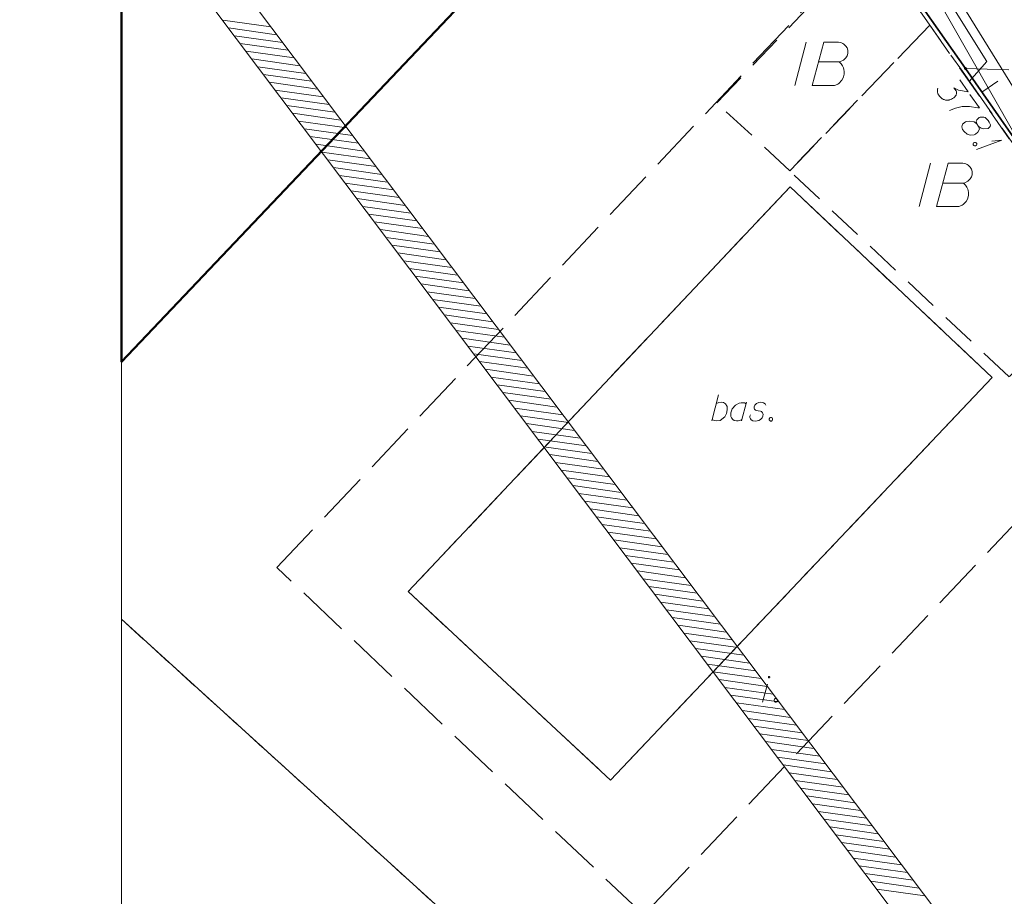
# Model space of a CAD drawing. Header units: metres. Extents: x 5555129 to 5556676, y 5635595 to 5636517.
# Tile 16 of 256: x 5555130 to 5555158, y 5636272 to 5636297. Entities that reach past the tile are written whole.
import ezdxf

# ---------------------------------------------------------------- set-up
doc = ezdxf.new("R2010")
doc.units = ezdxf.units.M
doc.header["$MEASUREMENT"] = 0
for name, pattern in [('L_0_05', [1.75, 1.25, -0.5]), ('PRZER1-1', [2, 1, -1]), ('PRZER2-1', [3, 2, -1]), ('PRZER3-1', [4, 3, -1])]:
    doc.linetypes.add(name, pattern=pattern)
for name, color, linetype, lineweight in [('#digitalizacja', 7, 'Continuous', 18), ('#RAMKA', 7, 'Continuous', 18), ('#skartowane', 7, 'Continuous', 18), ('#zakres', 7, 'Continuous', 18)]:
    doc.layers.add(name, color=color, linetype=linetype, lineweight=lineweight)
for name, color, linetype, lineweight, true_color in [('GESBZO', 7, 'Continuous', 50, 0x0a0909), ('GESDZI', 7, 'Continuous', 18, 0x0a0909), ('GESUZY', 7, 'PRZER1-1', 18, 0x008000), ('GSSKPL', 7, 'PRZER3-1', 18, 0x0a0909), ('GSSKPL_O', 7, 'PRZER3-1', 18, 0x0a0909), ('GSSSBA', 7, 'Continuous', 25, 0x0a0909), ('GSSSBA_O', 7, 'Continuous', 25, 0x0a0909), ('GULWPI', 5, 'Continuous', 18, 0x0000ff), ('GUPWPI', 5, 'Continuous', 18, 0x0000ff), ('GUSIBP', 7, 'PRZER2-1', 18, 0x0a0909), ('GUSIBP_O', 7, 'PRZER2-1', 18, 0x0a0909)]:
    doc.layers.add(name, color=color, linetype=linetype, lineweight=lineweight, true_color=true_color)

# ---------------------------------------------------------------- blocks, each defined once
blk = doc.blocks.new('POINT')
blk.add_hatch(color=0).paths.add_polyline_path([(-0.000884, -0.0025), (-0.0025, -0.000884), (-0.0025, 0.000884), (0.000884, 0.0025), (0.0025, 0.000884), (0.0025, -0.000884), (0.000884, -0.0025)])
blk = doc.blocks.new('*U211')
at = {"layer": 'GSSSBA_O', "color": 7, "linetype": 'ByBlock', "lineweight": 18}
blk.add_line((5555149.565, 5636285.317), (5555149.76, 5636286.067), dxfattribs=at)
at = {"layer": 'GSSSBA_O', "color": 7, "linetype": 'ByBlock', "lineweight": 18, "flags": 128}
blk.add_lwpolyline([(5555149.695, 5636285.819), (5555149.766, 5636285.854), (5555149.843, 5636285.86), (5555149.902, 5636285.848), (5555149.955, 5636285.813), (5555150.002, 5636285.736), (5555150.008, 5636285.636), (5555149.984, 5636285.529), (5555149.937, 5636285.441), (5555149.807, 5636285.334), (5555149.707, 5636285.317), (5555149.63, 5636285.329), (5555149.577, 5636285.364)], dxfattribs=at)
blk = doc.blocks.new('*U212')
at = {"layer": 'GSSSBA_O', "color": 7, "linetype": 'ByBlock', "lineweight": 18}
blk.add_line((5555150.563, 5636285.86), (5555150.421, 5636285.317), dxfattribs=at)
at = {"layer": 'GSSSBA_O', "color": 7, "linetype": 'ByBlock', "lineweight": 18, "flags": 128}
blk.add_lwpolyline([(5555150.551, 5636285.813), (5555150.51, 5636285.842), (5555150.409, 5636285.842), (5555150.35, 5636285.831), (5555150.244, 5636285.771), (5555150.155, 5636285.665), (5555150.114, 5636285.553), (5555150.108, 5636285.494), (5555150.114, 5636285.447), (5555150.132, 5636285.405), (5555150.167, 5636285.358), (5555150.209, 5636285.329), (5555150.274, 5636285.317), (5555150.321, 5636285.323), (5555150.368, 5636285.329), (5555150.433, 5636285.364)], dxfattribs=at)
blk = doc.blocks.new('*U213')
at = {"layer": 'GSSKPL_O', "color": 7, "linetype": 'ByBlock', "lineweight": 18}
blk.add_line((5555151.027, 5636277.211), (5555151.169, 5636277.725), dxfattribs=at)
at = {"layer": 'GSSKPL_O', "color": 7, "linetype": 'ByBlock', "lineweight": 18, "flags": 128}
blk.add_lwpolyline([(5555151.235, 5636277.932), (5555151.234, 5636277.934), (5555151.234, 5636277.935), (5555151.234, 5636277.937), (5555151.233, 5636277.939), (5555151.232, 5636277.941), (5555151.231, 5636277.943), (5555151.23, 5636277.944), (5555151.228, 5636277.946), (5555151.227, 5636277.947), (5555151.225, 5636277.948), (5555151.224, 5636277.949), (5555151.222, 5636277.949), (5555151.22, 5636277.95), (5555151.218, 5636277.95), (5555151.216, 5636277.95), (5555151.214, 5636277.95), (5555151.212, 5636277.95), (5555151.21, 5636277.949), (5555151.208, 5636277.949), (5555151.207, 5636277.948), (5555151.205, 5636277.947), (5555151.203, 5636277.946), (5555151.202, 5636277.944), (5555151.201, 5636277.943), (5555151.2, 5636277.941), (5555151.199, 5636277.939), (5555151.198, 5636277.937), (5555151.198, 5636277.935), (5555151.197, 5636277.934), (5555151.197, 5636277.932), (5555151.197, 5636277.93), (5555151.198, 5636277.928), (5555151.198, 5636277.926), (5555151.199, 5636277.924), (5555151.2, 5636277.922), (5555151.201, 5636277.921), (5555151.202, 5636277.919), (5555151.203, 5636277.918), (5555151.205, 5636277.916), (5555151.207, 5636277.915), (5555151.208, 5636277.915), (5555151.21, 5636277.914), (5555151.212, 5636277.913), (5555151.214, 5636277.913), (5555151.216, 5636277.913), (5555151.218, 5636277.913), (5555151.22, 5636277.913), (5555151.222, 5636277.914), (5555151.224, 5636277.915), (5555151.225, 5636277.915), (5555151.227, 5636277.916), (5555151.228, 5636277.918), (5555151.23, 5636277.919), (5555151.231, 5636277.921), (5555151.232, 5636277.922), (5555151.233, 5636277.924), (5555151.234, 5636277.926), (5555151.234, 5636277.928), (5555151.234, 5636277.93), (5555151.235, 5636277.932)], dxfattribs=at)
blk = doc.blocks.new('*U359')
at = {"layer": '#skartowane', "color": 7, "linetype": 'ByBlock', "lineweight": 18}
for q in [(5555157.199, 5636293.148), (5555157.636, 5636293.388)]:
    blk.add_line((5555157.929, 5636293.412), q, dxfattribs=at)

msp = doc.modelspace()

# ---------------------------------------------------------------- hatches: boundary and pattern name
at = {"layer": '#skartowane', "linetype": 'Continuous', "lineweight": 18}
h = msp.add_hatch(color=7, dxfattribs=at)
edge = h.paths.add_edge_path()
edge.add_arc((5555156.88, 5636295.48), 0.045, 0, 360)

# ---------------------------------------------------------------- linework, layer by layer
at = {"layer": '#digitalizacja', "color": 36, "linetype": 'Continuous', "lineweight": 18, "true_color": 0x803300, "flags": 128}
for points in [[(5555164.32908, 5636283.3228), (5555160.88994, 5636289.04253), (5555154.40889, 5636300.40806), (5555149.33046, 5636308.04345)], [(5555176.621, 5636268.0388), (5555172.32218, 5636273.69892), (5555167.86665, 5636279.51487), (5555164.40931, 5636284.62272), (5555159.52992, 5636292.87592), (5555156.90453, 5636297.11658), (5555153.86002, 5636302.37294)]]:
    msp.add_lwpolyline(points, dxfattribs=at)
at = {"layer": '#RAMKA', "color": 7, "linetype": 'Continuous', "lineweight": 18, "flags": 128}
msp.add_lwpolyline([(5555132.53742, 5636373.68638), (5555132.53742, 5636169.68638), (5555411.81486, 5636169.68638), (5555411.81486, 5636373.68638), (5555132.53742, 5636373.68638)], close=True, dxfattribs=at)
at = {"layer": '#skartowane', "color": 7, "linetype": 'Continuous', "lineweight": 35, "flags": 128}
msp.add_lwpolyline([(5555154.06, 5636301.62), (5555153.03, 5636300.97), (5555156.88, 5636295.48), (5555164.15, 5636285.06)], dxfattribs=at)
at = {"layer": '#skartowane', "color": 7, "linetype": 'L_0_05', "lineweight": 18, "flags": 128}
msp.add_lwpolyline([(5555156.88, 5636295.48), (5555158.41, 5636295.43), (5555165.35, 5636287.62), (5555164.15, 5636285.06), (5555156.88, 5636295.48)], close=True, dxfattribs=at)
at = {"layer": '#skartowane', "color": 7, "linetype": 'Continuous', "lineweight": 18, "flags": 128}
for points in [[(5555156.71609, 5636295.15092), (5555156.95262, 5636294.81192), (5555156.67643, 5636294.85689), (5555156.54878, 5636294.92624), (5555156.6096, 5636294.83907), (5555156.61831, 5636294.81634), (5555156.62019, 5636294.80325), (5555156.62214, 5636294.79021), (5555156.62402, 5636294.77712), (5555156.62304, 5636294.74764), (5555156.61523, 5636294.72779), (5555156.6075, 5636294.70799), (5555156.59634, 5636294.69295), (5555156.56923, 5636294.65964), (5555156.54353, 5636294.63456), (5555156.52896, 5636294.6244), (5555156.50959, 5636294.61088), (5555156.47718, 5636294.59541), (5555156.45441, 5636294.58678), (5555156.43168, 5636294.57807), (5555156.41378, 5636294.57284), (5555156.40075, 5636294.57089), (5555156.38765, 5636294.56901), (5555156.37462, 5636294.56706), (5555156.35329, 5636294.56658), (5555156.32376, 5636294.56763), (5555156.29916, 5636294.57201), (5555156.28271, 5636294.57494), (5555156.26286, 5636294.58275), (5555156.24307, 5636294.59048), (5555156.21987, 5636294.60309), (5555156.20823, 5636294.60938), (5555156.17486, 5636294.63656), (5555156.14978, 5636294.66226), (5555156.13139, 5636294.67823), (5555156.10776, 5636294.71209), (5555156.08561, 5636294.75424), (5555156.08025, 5636294.77216), (5555156.07502, 5636294.79005), (5555156.06967, 5636294.80797), (5555156.06924, 5636294.82922), (5555156.06877, 5636294.85055), (5555156.07127, 5636294.88824), (5555156.08048, 5636294.91632)], [(5555157.3552, 5636294.79891), (5555157.81083, 5636295.1168)], [(5555157.01003, 5636294.72962), (5555157.28034, 5636294.34219), (5555157.23922, 5636294.34945), (5555156.99111, 5636294.38521), (5555156.78794, 5636294.38746), (5555156.58753, 5636294.33404), (5555156.41522, 5636294.27142)], [(5555157.20651, 5636293.88032), (5555157.25382, 5636293.81252), (5555157.27222, 5636293.79655), (5555157.33694, 5636293.7553), (5555157.40612, 5636293.73871), (5555157.53196, 5636293.75451), (5555157.59636, 5636293.80669), (5555157.59691, 5636293.85742), (5555157.56417, 5636293.93538), (5555157.53038, 5636293.98381), (5555157.45159, 5636294.0657), (5555157.40714, 5636294.07789), (5555157.30067, 5636294.07561), (5555157.27314, 5636294.06355), (5555157.20721, 5636294.00316), (5555157.19167, 5636293.96351), (5555157.20651, 5636293.88032), (5555157.13308, 5636293.94429), (5555157.00982, 5636293.96624), (5555156.9101, 5636293.95427), (5555156.88252, 5636293.94228), (5555156.79387, 5636293.87318), (5555156.77583, 5636293.79584), (5555156.797, 5636293.72421), (5555156.83755, 5636293.66609), (5555156.92603, 5636293.59096), (5555157.01688, 5636293.55354), (5555157.13444, 5636293.57082), (5555157.1669, 5636293.58621), (5555157.24098, 5636293.64515), (5555157.28175, 5636293.7312), (5555157.25382, 5636293.81252)], [(5555157.18682, 5636293.34101), (5555157.20374, 5636293.31676), (5555157.20417, 5636293.29551), (5555157.19496, 5636293.26742), (5555157.17071, 5636293.2505), (5555157.14117, 5636293.25155), (5555157.12138, 5636293.25929), (5555157.10446, 5636293.28354), (5555157.10403, 5636293.30479), (5555157.11324, 5636293.33287), (5555157.13749, 5636293.34979), (5555157.16703, 5636293.34874), (5555157.18682, 5636293.34101)]]:
    msp.add_lwpolyline(points, dxfattribs=at)
at = {"layer": '#zakres', "color": 134, "linetype": 'Continuous', "lineweight": 18}
for p, q in [((5555135.45688, 5636296.87328), (5555136.8432, 5636296.67801)), ((5555135.62532, 5636296.64961), (5555137.01164, 5636296.45434)), ((5555135.79376, 5636296.42594), (5555137.18008, 5636296.23067)), ((5555135.9622, 5636296.20227), (5555137.34852, 5636296.007)), ((5555136.13064, 5636295.9786), (5555137.51696, 5636295.78333)), ((5555136.29908, 5636295.75493), (5555137.6854, 5636295.55966)), ((5555136.46752, 5636295.53126), (5555137.85384, 5636295.33599)), ((5555136.63596, 5636295.30759), (5555138.02228, 5636295.11232)), ((5555136.8044, 5636295.08392), (5555138.19071, 5636294.88866)), ((5555136.97284, 5636294.86025), (5555138.35915, 5636294.66499)), ((5555137.14128, 5636294.63658), (5555138.52759, 5636294.44132)), ((5555137.30972, 5636294.41292), (5555138.69603, 5636294.21765)), ((5555137.47816, 5636294.18925), (5555138.86447, 5636293.99398)), ((5555137.6466, 5636293.96558), (5555139.03291, 5636293.77031)), ((5555137.81504, 5636293.74191), (5555139.20135, 5636293.54664)), ((5555137.98347, 5636293.51824), (5555139.36979, 5636293.32297)), ((5555138.15191, 5636293.29457), (5555139.53823, 5636293.0993)), ((5555138.32035, 5636293.0709), (5555139.70667, 5636292.87563)), ((5555138.48879, 5636292.84723), (5555139.87511, 5636292.65196)), ((5555138.65723, 5636292.62356), (5555140.04355, 5636292.42829)), ((5555138.82567, 5636292.39989), (5555140.21199, 5636292.20462)), ((5555138.99411, 5636292.17622), (5555140.38043, 5636291.98095)), ((5555139.16255, 5636291.95255), (5555140.54886, 5636291.75728)), ((5555139.33099, 5636291.72888), (5555140.7173, 5636291.53361)), ((5555139.49943, 5636291.50521), (5555140.88574, 5636291.30994)), ((5555139.66787, 5636291.28154), (5555141.05418, 5636291.08627)), ((5555139.83631, 5636291.05787), (5555141.22262, 5636290.8626)), ((5555140.00475, 5636290.8342), (5555141.39106, 5636290.63893)), ((5555140.17319, 5636290.61053), (5555141.5595, 5636290.41526)), ((5555140.34162, 5636290.38686), (5555141.72794, 5636290.19159)), ((5555140.51006, 5636290.16319), (5555141.89638, 5636289.96792)), ((5555140.6785, 5636289.93952), (5555142.06482, 5636289.74425)), ((5555140.84694, 5636289.71585), (5555142.23326, 5636289.52058)), ((5555141.01538, 5636289.49218), (5555142.4017, 5636289.29691)), ((5555141.18382, 5636289.26851), (5555142.57014, 5636289.07324)), ((5555141.35226, 5636289.04484), (5555142.73858, 5636288.84957)), ((5555141.5207, 5636288.82117), (5555142.90701, 5636288.6259)), ((5555141.68914, 5636288.5975), (5555143.07545, 5636288.40223)), ((5555141.85758, 5636288.37383), (5555143.24389, 5636288.17856)), ((5555142.02602, 5636288.15016), (5555143.41233, 5636287.95489)), ((5555142.19446, 5636287.92649), (5555143.58077, 5636287.73122)), ((5555142.3629, 5636287.70282), (5555143.74921, 5636287.50755)), ((5555142.53134, 5636287.47915), (5555143.91765, 5636287.28388)), ((5555142.69977, 5636287.25548), (5555144.08609, 5636287.06021)), ((5555142.86821, 5636287.03181), (5555144.25453, 5636286.83654)), ((5555143.03665, 5636286.80814), (5555144.42297, 5636286.61287)), ((5555143.20509, 5636286.58447), (5555144.59141, 5636286.3892)), ((5555143.37353, 5636286.3608), (5555144.75985, 5636286.16553)), ((5555143.54197, 5636286.13713), (5555144.92829, 5636285.94186)), ((5555143.71041, 5636285.91346), (5555145.09673, 5636285.71819)), ((5555143.87885, 5636285.68979), (5555145.26516, 5636285.49452)), ((5555144.04729, 5636285.46612), (5555145.4336, 5636285.27085)), ((5555144.21573, 5636285.24245), (5555145.60204, 5636285.04718)), ((5555144.38417, 5636285.01878), (5555145.77048, 5636284.82351)), ((5555144.55261, 5636284.79511), (5555145.93892, 5636284.59984)), ((5555144.72105, 5636284.57144), (5555146.10736, 5636284.37617)), ((5555144.88949, 5636284.34777), (5555146.2758, 5636284.1525)), ((5555145.05792, 5636284.1241), (5555146.44424, 5636283.92883)), ((5555145.22636, 5636283.90043), (5555146.61268, 5636283.70516)), ((5555145.3948, 5636283.67676), (5555146.78112, 5636283.48149)), ((5555145.56324, 5636283.45309), (5555146.94956, 5636283.25782)), ((5555145.73168, 5636283.22942), (5555147.118, 5636283.03415)), ((5555145.90012, 5636283.00575), (5555147.28644, 5636282.81048)), ((5555146.06856, 5636282.78208), (5555147.45488, 5636282.58681)), ((5555146.237, 5636282.55841), (5555147.62332, 5636282.36314)), ((5555146.40544, 5636282.33474), (5555147.79175, 5636282.13947)), ((5555146.57388, 5636282.11107), (5555147.96019, 5636281.9158)), ((5555146.74232, 5636281.8874), (5555148.12863, 5636281.69213)), ((5555146.91076, 5636281.66373), (5555148.29707, 5636281.46846)), ((5555147.0792, 5636281.44006), (5555148.46551, 5636281.24479)), ((5555147.24764, 5636281.21639), (5555148.63395, 5636281.02112)), ((5555147.41608, 5636280.99272), (5555148.80239, 5636280.79745)), ((5555147.58451, 5636280.76905), (5555148.97083, 5636280.57378)), ((5555147.75295, 5636280.54538), (5555149.13927, 5636280.35011)), ((5555147.92139, 5636280.32171), (5555149.30771, 5636280.12644)), ((5555148.08983, 5636280.09804), (5555149.47615, 5636279.90278)), ((5555148.25827, 5636279.87437), (5555149.64459, 5636279.67911)), ((5555148.42671, 5636279.6507), (5555149.81303, 5636279.45544)), ((5555148.59515, 5636279.42703), (5555149.98147, 5636279.23177)), ((5555148.76359, 5636279.20337), (5555150.1499, 5636279.0081)), ((5555148.93203, 5636278.9797), (5555150.31834, 5636278.78443)), ((5555149.10047, 5636278.75603), (5555150.48678, 5636278.56076)), ((5555149.26891, 5636278.53236), (5555150.65522, 5636278.33709)), ((5555149.43735, 5636278.30869), (5555150.82366, 5636278.11342)), ((5555149.60579, 5636278.08502), (5555150.9921, 5636277.88975)), ((5555149.77423, 5636277.86135), (5555151.16054, 5636277.66608)), ((5555149.94266, 5636277.63768), (5555151.32898, 5636277.44241)), ((5555150.1111, 5636277.41401), (5555151.49742, 5636277.21874)), ((5555150.27954, 5636277.19034), (5555151.66586, 5636276.99507)), ((5555150.44798, 5636276.96667), (5555151.8343, 5636276.7714)), ((5555150.61642, 5636276.743), (5555152.00274, 5636276.54773)), ((5555150.78486, 5636276.51933), (5555152.17118, 5636276.32406)), ((5555150.9533, 5636276.29566), (5555152.33962, 5636276.10039)), ((5555151.12174, 5636276.07199), (5555152.50805, 5636275.87672)), ((5555151.29018, 5636275.84832), (5555152.67649, 5636275.65305)), ((5555151.45862, 5636275.62465), (5555152.84493, 5636275.42938)), ((5555151.62706, 5636275.40098), (5555153.01337, 5636275.20571)), ((5555151.7955, 5636275.17731), (5555153.18181, 5636274.98204)), ((5555151.96394, 5636274.95364), (5555153.35025, 5636274.75837)), ((5555152.13238, 5636274.72997), (5555153.51869, 5636274.5347)), ((5555152.30081, 5636274.5063), (5555153.68713, 5636274.31103)), ((5555152.46925, 5636274.28263), (5555153.85557, 5636274.08736)), ((5555152.63769, 5636274.05896), (5555154.02401, 5636273.86369)), ((5555152.80613, 5636273.83529), (5555154.19245, 5636273.64002)), ((5555152.97457, 5636273.61162), (5555154.36089, 5636273.41635)), ((5555153.14301, 5636273.38795), (5555154.52933, 5636273.19268)), ((5555153.31145, 5636273.16428), (5555154.69777, 5636272.96901)), ((5555153.47989, 5636272.94061), (5555154.86621, 5636272.74534)), ((5555153.64833, 5636272.71694), (5555155.03464, 5636272.52167)), ((5555153.81677, 5636272.49327), (5555155.20308, 5636272.298)), ((5555153.98521, 5636272.2696), (5555155.37152, 5636272.07433)), ((5555154.15365, 5636272.04593), (5555155.53996, 5636271.85066)), ((5555154.32209, 5636271.82226), (5555155.7084, 5636271.62699))]:
    msp.add_line(p, q, dxfattribs=at)
at = {"layer": '#zakres', "color": 134, "linetype": 'Continuous', "lineweight": 18, "flags": 128}
for points in [[(5555130.40142, 5636305.24038), (5555177.6851, 5636242.45258), (5555199.81153, 5636237.99112), (5555232.89315, 5636217.34935)], [(5555129.6026, 5636304.63881), (5555177.1149, 5636241.54742), (5555199.43606, 5636237.04671), (5555232.36378, 5636216.50096)]]:
    msp.add_lwpolyline(points, dxfattribs=at)
at = {"layer": 'GESBZO', "color": 7, "linetype": 'Continuous', "lineweight": 50, "flags": 128}
msp.add_lwpolyline([(5555132.53742, 5636301.86118), (5555132.53742, 5636301.76574), (5555132.94, 5636301.39), (5555132.53742, 5636300.96882), (5555132.53742, 5636287.02359), (5555149.93, 5636305.34), (5555148.33, 5636308.65), (5555146.33, 5636310.51), (5555147.05, 5636311.19), (5555145.41, 5636314.52), (5555134.73, 5636303.42), (5555134.38, 5636303.85), (5555132.53742, 5636301.86118)], close=True, dxfattribs=at)
at = {"layer": 'GESDZI', "color": 96, "linetype": 'Continuous', "lineweight": 18, "flags": 128}
for points in [[(5555132.53742, 5636279.60043), (5555180.87868, 5636235.70282), (5555181.37017, 5636197.21484)], [(5555175.30472, 5636278.92247), (5555190.25352, 5636262.0356), (5555184.37456, 5636256.62008), (5555180.84731, 5636237.96297), (5555180.87868, 5636235.70282), (5555132.53742, 5636279.60043)]]:
    msp.add_lwpolyline(points, dxfattribs=at)
at = {"layer": 'GESUZY', "color": 96, "linetype": 'PRZER1-1', "lineweight": 18, "ltscale": 0.5, "true_color": 0x008000}
for points in [[(5555132.53742, 5636279.60045), (5555136.86696, 5636275.6689), (5555166.61476, 5636248.65559), (5555180.87868, 5636235.70282), (5555181.14381, 5636214.93939)], [(5555180.59262, 5636272.94901), (5555190.25352, 5636262.0356), (5555184.37456, 5636256.62008), (5555180.84731, 5636237.96297), (5555180.87868, 5636235.70282), (5555166.61476, 5636248.65559), (5555136.86696, 5636275.6689), (5555132.53742, 5636279.60045)]]:
    msp.add_lwpolyline(points, dxfattribs=at)
at = {"layer": 'GSSKPL', "color": 7, "linetype": 'PRZER3-1', "lineweight": 18, "ltscale": 0.5}
for points in [[(5555137.02, 5636281.09), (5555152.45, 5636297.43), (5555151.75, 5636298.18), (5555153, 5636299.39), (5555153.74, 5636298.67), (5555154.16, 5636299.14), (5555156.79, 5636295.4), (5555162.68, 5636286.96), (5555147.6, 5636271.08), (5555137.02, 5636281.09)], [(5555146.64, 5636274.96), (5555157.65, 5636286.57), (5555151.82, 5636292.07), (5555140.81, 5636280.4), (5555146.64, 5636274.96)]]:
    msp.add_lwpolyline(points, close=True, dxfattribs=at)
at = {"layer": 'GSSKPL_O', "color": 7, "linetype": 'Continuous', "lineweight": 18, "flags": 128}
msp.add_lwpolyline([(5555151.39309, 5636277.31159), (5555151.42267, 5636277.31159), (5555151.44034, 5636277.29978), (5555151.4581, 5636277.27616), (5555151.4581, 5636277.24659), (5555151.44034, 5636277.22297), (5555151.42267, 5636277.21116), (5555151.39309, 5636277.21116), (5555151.37542, 5636277.22297), (5555151.35766, 5636277.24659), (5555151.35766, 5636277.27616), (5555151.37542, 5636277.29978), (5555151.39309, 5636277.31159)], dxfattribs=at)
at = {"layer": 'GSSSBA', "color": 7, "linetype": 'Continuous', "lineweight": 25, "flags": 128}
msp.add_lwpolyline([(5555140.81, 5636280.4), (5555151.82, 5636292.07), (5555157.65, 5636286.57), (5555146.64, 5636274.96), (5555140.81, 5636280.4)], close=True, dxfattribs=at)
at = {"layer": 'GSSSBA_O', "color": 7, "linetype": 'Continuous', "lineweight": 18, "flags": 128}
for points in [[(5555151.11806, 5636285.77147), (5555151.1003, 5636285.81276), (5555151.05901, 5636285.84234), (5555151.02358, 5636285.85415), (5555150.97039, 5636285.86), (5555150.92314, 5636285.85415), (5555150.85228, 5636285.81871), (5555150.80504, 5636285.77147), (5555150.78737, 5636285.73009), (5555150.78142, 5636285.68285), (5555150.79323, 5636285.65337), (5555150.81685, 5636285.63561), (5555150.82866, 5636285.62975), (5555150.86409, 5636285.61794), (5555150.90547, 5636285.61199), (5555150.96453, 5636285.60018), (5555150.99996, 5636285.58837), (5555151.02944, 5636285.55294), (5555151.04125, 5636285.51165), (5555151.03539, 5636285.45845), (5555151.01177, 5636285.41121), (5555150.96453, 5636285.35811), (5555150.92314, 5636285.33449), (5555150.8759, 5636285.32268), (5555150.81685, 5636285.31673), (5555150.74599, 5636285.32268), (5555150.69875, 5636285.3463), (5555150.67513, 5636285.37578), (5555150.66332, 5636285.41716), (5555150.66332, 5636285.45845), (5555150.68108, 5636285.49389)], [(5555151.25383, 5636285.41716), (5555151.2834, 5636285.41716), (5555151.30107, 5636285.40535), (5555151.31884, 5636285.38173), (5555151.31884, 5636285.35216), (5555151.30107, 5636285.32854), (5555151.2834, 5636285.31673), (5555151.25383, 5636285.31673), (5555151.23616, 5636285.32854), (5555151.2184, 5636285.35216), (5555151.2184, 5636285.38173), (5555151.23616, 5636285.40535), (5555151.25383, 5636285.41716)]]:
    msp.add_lwpolyline(points, dxfattribs=at)
at = {"layer": 'GULWPI', "color": 5, "linetype": 'Continuous', "lineweight": 18, "true_color": 0x0000ff, "flags": 128}
msp.add_lwpolyline([(5555156.99, 5636295.11), (5555157.5, 5636295.68), (5555147.05, 5636312.39), (5555145.93, 5636313.48)], dxfattribs=at)
at = {"layer": 'GUSIBP', "color": 7, "linetype": 'PRZER2-1', "lineweight": 18, "ltscale": 0.5}
for points in [[(5555151.81, 5636292.53), (5555149.71, 5636294.49), (5555154.16, 5636299.14), (5555155.85, 5636296.73), (5555151.81, 5636292.53)], [(5555155.85, 5636296.73), (5555160.92, 5636289.48), (5555158.14, 5636286.59), (5555151.81, 5636292.53), (5555155.85, 5636296.73)]]:
    msp.add_lwpolyline(points, close=True, dxfattribs=at)
at = {"layer": 'GUSIBP_O', "color": 7, "linetype": 'Continuous', "lineweight": 18}
for p, q in [((5555152.28955, 5636296.2432), (5555151.95492, 5636294.9932)), ((5555155.87455, 5636292.7496), (5555155.53992, 5636291.4996))]:
    msp.add_line(p, q, dxfattribs=at)
at = {"layer": 'GUSIBP_O', "color": 7, "linetype": 'Continuous', "lineweight": 18, "flags": 128}
for points in [[(5555152.64386, 5636295.67237), (5555153.23437, 5636295.67237), (5555153.27374, 5636295.68213), (5555153.36224, 5636295.7215), (5555153.43121, 5636295.79047), (5555153.47058, 5636295.84952), (5555153.49026, 5636295.90857), (5555153.49026, 5636295.93802), (5555153.49026, 5636295.97739), (5555153.49026, 5636296.00699), (5555153.47058, 5636296.07581), (5555153.43121, 5636296.12509), (5555153.37216, 5636296.18415), (5555153.34256, 5636296.20383), (5555153.30319, 5636296.22351), (5555153.27374, 5636296.23328), (5555153.21469, 5636296.2432), (5555152.79141, 5636296.2432), (5555152.45679, 5636294.9932), (5555153.10635, 5636294.9932), (5555153.13595, 5636295.00311), (5555153.19501, 5636295.03256), (5555153.22446, 5636295.05225), (5555153.31311, 5636295.1409), (5555153.35248, 5636295.20972), (5555153.36224, 5636295.23932), (5555153.38193, 5636295.31806), (5555153.38193, 5636295.39679), (5555153.37216, 5636295.45584), (5555153.36224, 5636295.49521), (5555153.33279, 5636295.55426), (5555153.29342, 5636295.61331), (5555153.27374, 5636295.633), (5555153.23437, 5636295.67237)], [(5555156.22886, 5636292.17877), (5555156.81937, 5636292.17877), (5555156.85874, 5636292.18853), (5555156.94724, 5636292.2279), (5555157.01621, 5636292.29687), (5555157.05558, 5636292.35592), (5555157.07526, 5636292.41497), (5555157.07526, 5636292.44442), (5555157.07526, 5636292.48379), (5555157.07526, 5636292.51339), (5555157.05558, 5636292.58221), (5555157.01621, 5636292.6315), (5555156.95716, 5636292.69055), (5555156.92756, 5636292.71023), (5555156.88819, 5636292.72992), (5555156.85874, 5636292.73968), (5555156.79969, 5636292.7496), (5555156.37641, 5636292.7496), (5555156.04179, 5636291.4996), (5555156.69135, 5636291.4996), (5555156.72095, 5636291.50952), (5555156.78001, 5636291.53897), (5555156.80946, 5636291.55865), (5555156.89811, 5636291.64731), (5555156.93748, 5636291.71612), (5555156.94724, 5636291.74572), (5555156.96693, 5636291.82446), (5555156.96693, 5636291.90319), (5555156.95716, 5636291.96225), (5555156.94724, 5636292.00161), (5555156.91779, 5636292.06067), (5555156.87842, 5636292.11972), (5555156.85874, 5636292.1394), (5555156.81937, 5636292.17877)]]:
    msp.add_lwpolyline(points, dxfattribs=at)

# ---------------------------------------------------------------- block references
at = {"layer": '#skartowane', "color": 7, "linetype": 'Continuous', "lineweight": 18}
msp.add_blockref('*U359', (0, 0), dxfattribs=at)
at = {"layer": 'GSSKPL_O', "color": 7, "linetype": 'Continuous', "lineweight": 18}
msp.add_blockref('*U213', (0, 0), dxfattribs=at)
at = {"layer": 'GSSSBA_O', "color": 7, "linetype": 'Continuous', "lineweight": 18}
for name in ['*U211', '*U212']:
    msp.add_blockref(name, (0, 0), dxfattribs=at)
at = {"layer": 'GUPWPI', "color": 5, "lineweight": 18, "true_color": 0x0000ff, "rotation": 90}
for p in [(5555157.5, 5636295.68), (5555156.99, 5636295.11)]:
    msp.add_blockref('POINT', p, dxfattribs=at)

doc.saveas('drawing.dxf')
